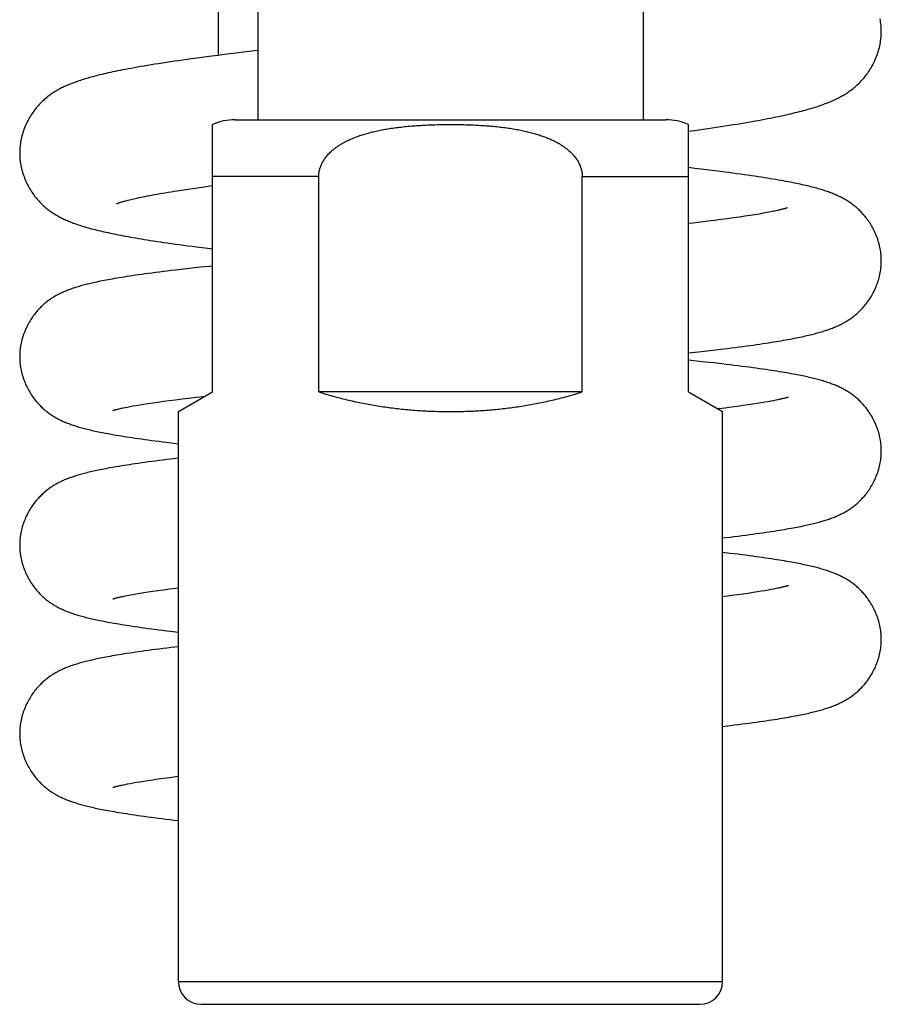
# Model space of a CAD drawing. Header units: millimetres. Extents: x 117 to 1320, y -43 to 1845.
# Tile 66 of 106: x 248 to 286, y 1332 to 1375. Entities that reach past the tile are written whole.
import ezdxf

# ---------------------------------------------------------------- set-up
doc = ezdxf.new("R2010")
doc.units = ezdxf.units.MM
doc.header["$LTSCALE"] = 65.395
doc.layers.get('0').update_dxf_attribs({"linetype": 'CONTINUOUS'})

msp = doc.modelspace()

# ---------------------------------------------------------------- linework, layer by layer
at = {"color": 7, "linetype": 'Continuous'}
for p, q in [((258.98, 1623.191), (258.98, 1370.633)), ((275.98, 1623.191), (275.98, 1370.633)), ((257.23, 1379.405), (257.23, 1373.474)), ((257.62, 1373.524), (257.215, 1373.472)), ((258.033, 1373.575), (257.62, 1373.524)), ((258.453, 1373.627), (258.033, 1373.575)), ((258.98, 1373.69), (258.453, 1373.627)), ((256.43, 1373.368), (256.048, 1373.316)), ((256.818, 1373.42), (256.43, 1373.368)), ((257.215, 1373.472), (256.818, 1373.42)), ((257.98, 1370.633), (276.98, 1370.633)), ((256.98, 1358.633), (256.98, 1370.424)), ((277.98, 1358.633), (277.98, 1370.424)), ((277.98, 1370.126), (278.24, 1370.162)), ((278.262, 1368.487), (277.98, 1368.52)), ((278.646, 1368.441), (278.262, 1368.487)), ((279.023, 1368.395), (278.646, 1368.441)), ((261.671, 1358.633), (261.671, 1368.133)), ((273.29, 1358.633), (273.29, 1368.133)), ((255.429, 1367.503), (255.711, 1367.547)), ((255.711, 1367.547), (256.005, 1367.592)), ((256.005, 1367.592), (256.31, 1367.637)), ((256.31, 1367.637), (256.627, 1367.682)), ((278.825, 1366.156), (278.51, 1366.118)), ((279.129, 1366.193), (278.825, 1366.156)), ((279.42, 1366.231), (279.129, 1366.193)), ((279.701, 1366.267), (279.42, 1366.231)), ((279.968, 1366.304), (279.701, 1366.267)), ((280.223, 1366.34), (279.968, 1366.304)), ((280.464, 1366.375), (280.223, 1366.34)), ((278.183, 1366.08), (277.98, 1366.057)), ((278.51, 1366.118), (278.183, 1366.08)), ((256.662, 1364.98), (256.98, 1364.94)), ((255.712, 1364.045), (255.347, 1364.002)), ((256.083, 1364.087), (255.712, 1364.045)), ((256.459, 1364.128), (256.083, 1364.087)), ((279.163, 1360.487), (279.522, 1360.53)), ((277.98, 1360.354), (278.419, 1360.402)), ((278.419, 1360.402), (278.795, 1360.445)), ((278.795, 1360.445), (279.163, 1360.487)), ((278.336, 1359.991), (277.98, 1360.029)), ((278.715, 1359.95), (278.336, 1359.991)), ((279.087, 1359.909), (278.715, 1359.95)), ((255.357, 1358.291), (255.646, 1358.327)), ((255.48, 1357.767), (256.98, 1358.633)), ((255.646, 1358.327), (255.947, 1358.363)), ((255.947, 1358.363), (256.257, 1358.4)), ((273.29, 1358.633), (261.671, 1358.633)), ((277.98, 1358.633), (279.48, 1357.767)), ((253.039, 1357.927), (253.13, 1357.946)), ((253.13, 1357.946), (253.232, 1357.967)), ((253.232, 1357.967), (253.346, 1357.989)), ((253.346, 1357.989), (253.474, 1358.012)), ((253.474, 1358.012), (253.616, 1358.037)), ((253.616, 1358.037), (253.774, 1358.064)), ((253.774, 1358.064), (253.948, 1358.092)), ((253.948, 1358.092), (254.139, 1358.122)), ((254.139, 1358.122), (254.347, 1358.153)), ((254.347, 1358.153), (254.573, 1358.186)), ((254.573, 1358.186), (254.818, 1358.22)), ((254.818, 1358.22), (255.08, 1358.255)), ((255.08, 1358.255), (255.357, 1358.291)), ((279.876, 1357.958), (279.599, 1357.923)), ((280.139, 1357.993), (279.876, 1357.958)), ((280.384, 1358.028), (280.139, 1357.993)), ((280.611, 1358.06), (280.384, 1358.028)), ((280.82, 1358.092), (280.611, 1358.06)), ((281.011, 1358.121), (280.82, 1358.092)), ((281.185, 1358.15), (281.011, 1358.121)), ((281.343, 1358.177), (281.185, 1358.15)), ((281.486, 1358.202), (281.343, 1358.177)), ((281.614, 1358.225), (281.486, 1358.202)), ((281.729, 1358.247), (281.614, 1358.225)), ((281.831, 1358.268), (281.729, 1358.247)), ((281.922, 1358.287), (281.831, 1358.268)), ((255.48, 1332.633), (255.48, 1357.768)), ((279.48, 1332.633), (279.48, 1357.768)), ((255.48, 1355.709), (255.15, 1355.67)), ((279.48, 1352.196), (279.818, 1352.236)), ((253.131, 1349.638), (253.234, 1349.658)), ((253.234, 1349.658), (253.348, 1349.68)), ((253.348, 1349.68), (253.476, 1349.704)), ((253.476, 1349.704), (253.62, 1349.729)), ((253.62, 1349.729), (253.778, 1349.756)), ((253.778, 1349.756), (253.953, 1349.784)), ((253.953, 1349.784), (254.144, 1349.814)), ((254.144, 1349.814), (254.353, 1349.845)), ((254.353, 1349.845), (254.58, 1349.878)), ((254.58, 1349.878), (254.826, 1349.912)), ((254.826, 1349.912), (255.089, 1349.947)), ((280.145, 1349.685), (279.883, 1349.65)), ((280.389, 1349.719), (280.145, 1349.685)), ((280.615, 1349.752), (280.389, 1349.719)), ((280.823, 1349.783), (280.615, 1349.752)), ((281.014, 1349.813), (280.823, 1349.783)), ((281.188, 1349.841), (281.014, 1349.813)), ((281.346, 1349.868), (281.188, 1349.841)), ((281.488, 1349.893), (281.346, 1349.868)), ((281.616, 1349.917), (281.488, 1349.893)), ((281.73, 1349.939), (281.616, 1349.917)), ((281.831, 1349.959), (281.73, 1349.939)), ((281.922, 1349.978), (281.831, 1349.959)), ((253.04, 1349.619), (253.131, 1349.638)), ((255.48, 1347.4), (255.157, 1347.362)), ((279.48, 1343.887), (279.826, 1343.928)), ((253.35, 1341.372), (253.478, 1341.395)), ((253.478, 1341.395), (253.622, 1341.421)), ((253.622, 1341.421), (253.781, 1341.447)), ((253.781, 1341.447), (253.956, 1341.476)), ((253.956, 1341.476), (254.148, 1341.506)), ((254.148, 1341.506), (254.358, 1341.537)), ((254.358, 1341.537), (254.586, 1341.57)), ((254.586, 1341.57), (254.832, 1341.604)), ((254.832, 1341.604), (255.095, 1341.639)), ((253.041, 1341.31), (253.132, 1341.329)), ((253.132, 1341.329), (253.235, 1341.35)), ((253.235, 1341.35), (253.35, 1341.372)), ((256.48, 1331.633), (278.48, 1331.633))]:
    msp.add_line(p, q, dxfattribs=at)
at = {"color": 9, "linetype": 'Continuous'}
for p, q in [((261.671, 1368.133), (256.98, 1368.133)), ((273.29, 1368.133), (277.98, 1368.133)), ((255.48, 1332.633), (279.48, 1332.633))]:
    msp.add_line(p, q, dxfattribs=at)
at = {"color": 7, "linetype": 'Continuous'}
for points in [[(286.48, 1374.521), (286.48, 1374.574), (286.478, 1374.644), (286.474, 1374.715), (286.468, 1374.787), (286.461, 1374.859), (286.451, 1374.931), (286.44, 1375.004), (286.427, 1375.077)], [(278.24, 1370.162), (278.436, 1370.189), (278.63, 1370.217), (278.824, 1370.245), (279.016, 1370.273), (279.207, 1370.301), (279.397, 1370.33), (279.584, 1370.359), (279.767, 1370.388), (279.947, 1370.416), (280.122, 1370.444), (280.291, 1370.472), (280.455, 1370.5), (280.613, 1370.527), (280.767, 1370.554), (280.915, 1370.58), (281.059, 1370.606), (281.198, 1370.632), (281.333, 1370.657), (281.464, 1370.682), (281.59, 1370.707), (281.714, 1370.731), (281.833, 1370.756), (281.95, 1370.78), (282.063, 1370.804), (282.173, 1370.827), (282.28, 1370.851), (282.384, 1370.875), (282.485, 1370.898), (282.584, 1370.921), (282.681, 1370.945), (282.775, 1370.968), (282.867, 1370.991), (282.957, 1371.014), (283.045, 1371.038), (283.131, 1371.061), (283.214, 1371.084), (283.296, 1371.107), (283.375, 1371.131), (283.453, 1371.154), (283.529, 1371.177), (283.603, 1371.201), (283.675, 1371.224), (283.746, 1371.248), (283.814, 1371.272), (283.882, 1371.295), (283.947, 1371.319), (284.011, 1371.343), (284.073, 1371.367), (284.134, 1371.391), (284.193, 1371.415), (284.251, 1371.439), (284.307, 1371.463), (284.362, 1371.488), (284.416, 1371.512), (284.469, 1371.537), (284.521, 1371.563), (284.573, 1371.588), (284.623, 1371.615), (284.673, 1371.641), (284.722, 1371.668), (284.771, 1371.695), (284.819, 1371.723), (284.866, 1371.752), (284.912, 1371.781), (284.959, 1371.81), (285.005, 1371.841), (285.05, 1371.872), (285.095, 1371.903), (285.139, 1371.936), (285.183, 1371.969), (285.226, 1372.002), (285.268, 1372.037), (285.31, 1372.071), (285.352, 1372.107), (285.393, 1372.144), (285.434, 1372.182), (285.476, 1372.221), (285.517, 1372.262), (285.558, 1372.304), (285.599, 1372.347), (285.64, 1372.392), (285.681, 1372.438), (285.722, 1372.486), (285.762, 1372.536), (285.802, 1372.586), (285.841, 1372.638), (285.88, 1372.692), (285.918, 1372.747), (285.956, 1372.804), (285.993, 1372.862), (286.029, 1372.922), (286.065, 1372.984), (286.1, 1373.047), (286.134, 1373.112), (286.167, 1373.179), (286.198, 1373.246), (286.228, 1373.315), (286.257, 1373.385), (286.284, 1373.456), (286.31, 1373.528), (286.334, 1373.6), (286.356, 1373.673), (286.377, 1373.746), (286.395, 1373.819), (286.412, 1373.892), (286.427, 1373.966), (286.44, 1374.039), (286.451, 1374.112), (286.461, 1374.184), (286.468, 1374.256), (286.474, 1374.328), (286.478, 1374.399), (286.48, 1374.469), (286.48, 1374.521)], [(256.048, 1373.316), (255.86, 1373.29), (255.673, 1373.263), (255.488, 1373.237), (255.306, 1373.21), (255.127, 1373.183), (254.95, 1373.157), (254.777, 1373.13), (254.607, 1373.103), (254.44, 1373.077), (254.277, 1373.05), (254.119, 1373.024), (253.965, 1372.998), (253.815, 1372.973), (253.67, 1372.947), (253.53, 1372.922), (253.395, 1372.898), (253.266, 1372.874), (253.141, 1372.85), (253.021, 1372.827), (252.906, 1372.804), (252.795, 1372.782), (252.688, 1372.76), (252.584, 1372.738), (252.484, 1372.716), (252.388, 1372.695), (252.294, 1372.674), (252.203, 1372.653), (252.115, 1372.633), (252.03, 1372.612), (251.947, 1372.592), (251.867, 1372.572), (251.788, 1372.552), (251.712, 1372.531), (251.638, 1372.511), (251.565, 1372.491), (251.494, 1372.471), (251.425, 1372.451), (251.358, 1372.431), (251.292, 1372.411), (251.227, 1372.391), (251.163, 1372.37), (251.101, 1372.35), (251.04, 1372.329), (250.98, 1372.308), (250.921, 1372.287), (250.862, 1372.266), (250.805, 1372.244), (250.749, 1372.222), (250.694, 1372.2), (250.64, 1372.178), (250.586, 1372.155), (250.533, 1372.132), (250.481, 1372.108), (250.43, 1372.084), (250.38, 1372.06), (250.331, 1372.036), (250.283, 1372.012), (250.236, 1371.987), (250.19, 1371.962), (250.145, 1371.936), (250.101, 1371.911), (250.057, 1371.885), (250.014, 1371.858), (249.971, 1371.831), (249.928, 1371.803), (249.886, 1371.774), (249.844, 1371.745), (249.803, 1371.715), (249.762, 1371.684), (249.722, 1371.653), (249.682, 1371.622), (249.643, 1371.589), (249.603, 1371.556), (249.564, 1371.522), (249.526, 1371.487), (249.487, 1371.451), (249.448, 1371.413), (249.409, 1371.374), (249.37, 1371.334), (249.331, 1371.292), (249.291, 1371.248), (249.252, 1371.203), (249.214, 1371.157), (249.175, 1371.109), (249.137, 1371.06), (249.099, 1371.009), (249.061, 1370.957), (249.024, 1370.903), (248.988, 1370.847), (248.952, 1370.79), (248.917, 1370.731), (248.882, 1370.671), (248.849, 1370.609), (248.816, 1370.545), (248.784, 1370.48), (248.753, 1370.414), (248.724, 1370.346), (248.696, 1370.278), (248.67, 1370.209), (248.645, 1370.139), (248.622, 1370.068), (248.601, 1369.997), (248.581, 1369.926), (248.563, 1369.854), (248.547, 1369.783), (248.532, 1369.711), (248.519, 1369.639), (248.509, 1369.568), (248.499, 1369.497), (248.492, 1369.426), (248.487, 1369.356), (248.483, 1369.287), (248.481, 1369.219), (248.48, 1369.167)], [(248.48, 1369.167), (248.481, 1369.118), (248.483, 1369.049), (248.487, 1368.98), (248.492, 1368.909), (248.499, 1368.839), (248.508, 1368.768), (248.519, 1368.696), (248.532, 1368.624), (248.547, 1368.552), (248.563, 1368.48), (248.581, 1368.409), (248.601, 1368.337), (248.622, 1368.266), (248.646, 1368.195), (248.671, 1368.125), (248.697, 1368.055), (248.725, 1367.987), (248.754, 1367.919), (248.785, 1367.853), (248.817, 1367.787), (248.85, 1367.723), (248.884, 1367.661), (248.919, 1367.6), (248.954, 1367.541), (248.991, 1367.484), (249.027, 1367.428), (249.065, 1367.374), (249.102, 1367.321), (249.141, 1367.27), (249.179, 1367.221), (249.218, 1367.173), (249.257, 1367.127), (249.296, 1367.082), (249.335, 1367.038), (249.375, 1366.996), (249.414, 1366.956), (249.453, 1366.917), (249.492, 1366.88), (249.531, 1366.844), (249.57, 1366.808), (249.61, 1366.774), (249.649, 1366.741), (249.689, 1366.709), (249.729, 1366.677), (249.77, 1366.646), (249.811, 1366.615), (249.853, 1366.585), (249.895, 1366.556), (249.938, 1366.527), (249.981, 1366.499), (250.024, 1366.472), (250.068, 1366.445), (250.112, 1366.419), (250.156, 1366.394), (250.201, 1366.369), (250.247, 1366.344), (250.293, 1366.32), (250.34, 1366.297), (250.387, 1366.274), (250.434, 1366.251), (250.483, 1366.229), (250.532, 1366.207), (250.581, 1366.185), (250.632, 1366.164), (250.683, 1366.142), (250.735, 1366.122), (250.789, 1366.101), (250.843, 1366.08), (250.899, 1366.06), (250.955, 1366.04), (251.013, 1366.02), (251.072, 1366), (251.133, 1365.98), (251.194, 1365.96), (251.257, 1365.94), (251.32, 1365.921), (251.386, 1365.902), (251.452, 1365.883), (251.52, 1365.863), (251.589, 1365.844), (251.66, 1365.825), (251.733, 1365.806), (251.807, 1365.787), (251.883, 1365.769), (251.96, 1365.75), (252.039, 1365.731), (252.121, 1365.712), (252.204, 1365.693), (252.289, 1365.674), (252.376, 1365.655), (252.465, 1365.636), (252.556, 1365.617), (252.649, 1365.598), (252.745, 1365.578), (252.843, 1365.559), (252.944, 1365.54), (253.047, 1365.52), (253.152, 1365.5), (253.261, 1365.481), (253.372, 1365.461), (253.486, 1365.441), (253.603, 1365.42), (253.723, 1365.4), (253.847, 1365.379), (253.975, 1365.358), (254.108, 1365.337), (254.244, 1365.316), (254.386, 1365.294), (254.532, 1365.271), (254.685, 1365.248), (254.842, 1365.225), (255.006, 1365.201), (255.174, 1365.177), (255.348, 1365.153), (255.526, 1365.128), (255.708, 1365.103), (255.894, 1365.079), (256.083, 1365.054), (256.274, 1365.029), (256.662, 1364.98)], [(286.48, 1364.414), (286.48, 1364.464), (286.478, 1364.531), (286.474, 1364.599), (286.469, 1364.668), (286.462, 1364.737), (286.453, 1364.807), (286.442, 1364.877), (286.43, 1364.947), (286.416, 1365.018), (286.4, 1365.088), (286.383, 1365.158), (286.363, 1365.228), (286.342, 1365.298), (286.32, 1365.368), (286.295, 1365.436), (286.27, 1365.505), (286.242, 1365.572), (286.214, 1365.639), (286.184, 1365.704), (286.153, 1365.768), (286.12, 1365.831), (286.087, 1365.893), (286.053, 1365.952), (286.019, 1366.011), (285.983, 1366.067), (285.947, 1366.122), (285.911, 1366.175), (285.874, 1366.227), (285.837, 1366.277), (285.8, 1366.325), (285.762, 1366.372), (285.725, 1366.417), (285.687, 1366.461), (285.649, 1366.503), (285.611, 1366.543), (285.574, 1366.583), (285.536, 1366.62), (285.498, 1366.657), (285.46, 1366.692), (285.423, 1366.726), (285.385, 1366.759), (285.348, 1366.791), (285.311, 1366.822), (285.274, 1366.852), (285.236, 1366.881), (285.198, 1366.909), (285.16, 1366.937), (285.121, 1366.965), (285.082, 1366.991), (285.043, 1367.017), (285.003, 1367.043), (284.963, 1367.067), (284.923, 1367.092), (284.883, 1367.115), (284.842, 1367.138), (284.801, 1367.161), (284.758, 1367.184), (284.716, 1367.206), (284.672, 1367.228), (284.628, 1367.249), (284.583, 1367.27), (284.537, 1367.291), (284.49, 1367.312), (284.443, 1367.332), (284.395, 1367.352), (284.347, 1367.372), (284.298, 1367.391), (284.248, 1367.41), (284.197, 1367.429), (284.145, 1367.448), (284.092, 1367.466), (284.039, 1367.484), (283.984, 1367.503), (283.928, 1367.521), (283.871, 1367.538), (283.813, 1367.556), (283.754, 1367.574), (283.693, 1367.591), (283.63, 1367.609), (283.566, 1367.627), (283.501, 1367.644), (283.434, 1367.662), (283.365, 1367.679), (283.294, 1367.697), (283.221, 1367.714), (283.146, 1367.732), (283.068, 1367.75), (282.989, 1367.768), (282.907, 1367.786), (282.822, 1367.804), (282.735, 1367.822), (282.646, 1367.841), (282.553, 1367.859), (282.458, 1367.878), (282.361, 1367.897), (282.26, 1367.915), (282.156, 1367.934), (282.05, 1367.954), (281.94, 1367.973), (281.827, 1367.993), (281.71, 1368.013), (281.588, 1368.033), (281.463, 1368.053), (281.332, 1368.074), (281.196, 1368.095), (281.055, 1368.117), (280.908, 1368.139), (280.756, 1368.162), (280.598, 1368.185), (280.436, 1368.208), (280.269, 1368.231), (280.1, 1368.255), (279.927, 1368.278), (279.751, 1368.302), (279.573, 1368.325), (279.392, 1368.348), (279.023, 1368.395)], [(252.757, 1366.935), (252.757, 1366.935), (252.758, 1366.936), (252.76, 1366.937), (252.764, 1366.938), (252.77, 1366.941), (252.777, 1366.944), (252.787, 1366.947), (252.798, 1366.951), (252.811, 1366.956), (252.827, 1366.962), (252.845, 1366.968), (252.865, 1366.975), (252.887, 1366.982), (252.912, 1366.99), (252.939, 1366.998), (252.969, 1367.007), (253.002, 1367.017), (253.038, 1367.027), (253.077, 1367.038), (253.12, 1367.05), (253.165, 1367.062), (253.214, 1367.075), (253.266, 1367.088), (253.322, 1367.102), (253.382, 1367.116), (253.445, 1367.131), (253.513, 1367.147), (253.585, 1367.163), (253.661, 1367.18), (253.743, 1367.198), (253.829, 1367.216), (253.919, 1367.235), (254.014, 1367.254), (254.112, 1367.273), (254.214, 1367.293), (254.32, 1367.313), (254.429, 1367.333), (254.542, 1367.354), (254.658, 1367.374), (254.778, 1367.395), (254.902, 1367.416), (255.028, 1367.438), (255.159, 1367.459), (255.292, 1367.481), (255.429, 1367.503)], [(256.627, 1367.682), (256.956, 1367.728), (256.98, 1367.732)], [(282.328, 1366.747), (282.329, 1366.747), (282.328, 1366.747), (282.326, 1366.746), (282.322, 1366.745), (282.317, 1366.743), (282.31, 1366.74), (282.301, 1366.737), (282.29, 1366.734), (282.277, 1366.73), (282.263, 1366.725), (282.246, 1366.72), (282.227, 1366.714), (282.205, 1366.708), (282.182, 1366.702), (282.156, 1366.695), (282.127, 1366.687), (282.096, 1366.679), (282.062, 1366.67), (282.025, 1366.661), (281.985, 1366.652), (281.942, 1366.642), (281.895, 1366.631), (281.845, 1366.62), (281.79, 1366.608), (281.731, 1366.595), (281.668, 1366.582), (281.6, 1366.569), (281.528, 1366.555), (281.451, 1366.54), (281.37, 1366.525), (281.284, 1366.509), (281.194, 1366.493), (281.101, 1366.477), (281.004, 1366.461), (280.903, 1366.444), (280.799, 1366.427), (280.691, 1366.41), (280.579, 1366.393), (280.464, 1366.375)], [(279.522, 1360.53), (279.698, 1360.552), (279.872, 1360.573), (280.043, 1360.595), (280.21, 1360.617), (280.373, 1360.638), (280.531, 1360.66), (280.686, 1360.681), (280.835, 1360.701), (280.979, 1360.722), (281.117, 1360.742), (281.25, 1360.762), (281.379, 1360.781), (281.503, 1360.8), (281.623, 1360.819), (281.739, 1360.838), (281.851, 1360.856), (281.96, 1360.874), (282.066, 1360.892), (282.169, 1360.91), (282.268, 1360.927), (282.365, 1360.945), (282.459, 1360.962), (282.55, 1360.98), (282.639, 1360.997), (282.726, 1361.014), (282.81, 1361.031), (282.892, 1361.048), (282.972, 1361.065), (283.05, 1361.082), (283.125, 1361.099), (283.199, 1361.116), (283.271, 1361.133), (283.341, 1361.15), (283.41, 1361.167), (283.477, 1361.183), (283.542, 1361.2), (283.605, 1361.217), (283.668, 1361.234), (283.728, 1361.251), (283.788, 1361.269), (283.846, 1361.286), (283.903, 1361.303), (283.959, 1361.321), (284.013, 1361.338), (284.067, 1361.356), (284.12, 1361.374), (284.171, 1361.392), (284.222, 1361.411), (284.272, 1361.429), (284.321, 1361.448), (284.37, 1361.467), (284.417, 1361.487), (284.464, 1361.506), (284.511, 1361.526), (284.557, 1361.547), (284.602, 1361.568), (284.646, 1361.589), (284.69, 1361.61), (284.733, 1361.632), (284.776, 1361.654), (284.818, 1361.677), (284.859, 1361.7), (284.899, 1361.723), (284.939, 1361.746), (284.979, 1361.771), (285.018, 1361.795), (285.058, 1361.821), (285.096, 1361.847), (285.135, 1361.873), (285.173, 1361.9), (285.211, 1361.928), (285.248, 1361.957), (285.286, 1361.986), (285.323, 1362.016), (285.36, 1362.046), (285.397, 1362.078), (285.434, 1362.111), (285.471, 1362.145), (285.508, 1362.18), (285.546, 1362.217), (285.584, 1362.255), (285.621, 1362.295), (285.659, 1362.336), (285.697, 1362.378), (285.735, 1362.422), (285.772, 1362.467), (285.809, 1362.514), (285.846, 1362.563), (285.883, 1362.613), (285.919, 1362.664), (285.955, 1362.717), (285.991, 1362.772), (286.026, 1362.829), (286.06, 1362.887), (286.094, 1362.947), (286.127, 1363.008), (286.159, 1363.071), (286.189, 1363.135), (286.219, 1363.2), (286.247, 1363.266), (286.274, 1363.334), (286.299, 1363.401), (286.323, 1363.47), (286.345, 1363.539), (286.366, 1363.608), (286.385, 1363.678), (286.402, 1363.748), (286.418, 1363.817), (286.431, 1363.887), (286.443, 1363.957), (286.454, 1364.026), (286.462, 1364.095), (286.469, 1364.164), (286.474, 1364.232), (286.478, 1364.299), (286.48, 1364.366), (286.48, 1364.414)], [(255.347, 1364.002), (255.167, 1363.981), (254.99, 1363.959), (254.816, 1363.938), (254.647, 1363.916), (254.481, 1363.895), (254.32, 1363.874), (254.164, 1363.853), (254.014, 1363.833), (253.868, 1363.813), (253.727, 1363.793), (253.592, 1363.773), (253.46, 1363.754), (253.334, 1363.735), (253.212, 1363.716), (253.094, 1363.698), (252.98, 1363.679), (252.871, 1363.662), (252.765, 1363.644), (252.663, 1363.627), (252.565, 1363.609), (252.47, 1363.592), (252.379, 1363.576), (252.291, 1363.559), (252.206, 1363.543), (252.123, 1363.527), (252.043, 1363.511), (251.965, 1363.495), (251.889, 1363.479), (251.816, 1363.463), (251.744, 1363.447), (251.674, 1363.431), (251.605, 1363.416), (251.538, 1363.4), (251.473, 1363.384), (251.409, 1363.368), (251.346, 1363.352), (251.285, 1363.336), (251.226, 1363.319), (251.167, 1363.303), (251.11, 1363.287), (251.054, 1363.27), (251, 1363.254), (250.946, 1363.237), (250.894, 1363.22), (250.842, 1363.203), (250.792, 1363.186), (250.743, 1363.169), (250.694, 1363.152), (250.647, 1363.134), (250.6, 1363.116), (250.554, 1363.098), (250.509, 1363.08), (250.465, 1363.061), (250.421, 1363.042), (250.377, 1363.023), (250.335, 1363.004), (250.292, 1362.984), (250.251, 1362.963), (250.21, 1362.943), (250.169, 1362.922), (250.129, 1362.901), (250.09, 1362.879), (250.051, 1362.857), (250.013, 1362.834), (249.974, 1362.811), (249.937, 1362.788), (249.899, 1362.764), (249.861, 1362.739), (249.824, 1362.713), (249.787, 1362.687), (249.75, 1362.66), (249.713, 1362.633), (249.677, 1362.604), (249.64, 1362.575), (249.604, 1362.545), (249.567, 1362.514), (249.53, 1362.482), (249.493, 1362.448), (249.455, 1362.413), (249.418, 1362.377), (249.38, 1362.339), (249.343, 1362.3), (249.306, 1362.26), (249.268, 1362.218), (249.231, 1362.175), (249.194, 1362.131), (249.156, 1362.084), (249.119, 1362.036), (249.082, 1361.987), (249.046, 1361.935), (249.01, 1361.882), (248.974, 1361.827), (248.938, 1361.771), (248.904, 1361.713), (248.87, 1361.653), (248.837, 1361.592), (248.805, 1361.529), (248.774, 1361.465), (248.744, 1361.4), (248.716, 1361.334), (248.689, 1361.267), (248.663, 1361.199), (248.639, 1361.131), (248.617, 1361.062), (248.596, 1360.992), (248.577, 1360.923), (248.56, 1360.853), (248.544, 1360.783), (248.53, 1360.714), (248.518, 1360.644), (248.508, 1360.574), (248.499, 1360.505), (248.492, 1360.437), (248.486, 1360.368), (248.483, 1360.301), (248.481, 1360.234), (248.48, 1360.184)], [(256.98, 1364.183), (256.843, 1364.169), (256.459, 1364.128)], [(248.48, 1360.184), (248.481, 1360.136), (248.483, 1360.069), (248.486, 1360.002), (248.492, 1359.934), (248.499, 1359.865), (248.507, 1359.796), (248.518, 1359.727), (248.53, 1359.657), (248.544, 1359.587), (248.559, 1359.518), (248.577, 1359.448), (248.595, 1359.379), (248.616, 1359.309), (248.638, 1359.241), (248.662, 1359.172), (248.688, 1359.104), (248.715, 1359.037), (248.743, 1358.971), (248.773, 1358.906), (248.804, 1358.842), (248.835, 1358.78), (248.868, 1358.718), (248.902, 1358.659), (248.937, 1358.601), (248.972, 1358.544), (249.008, 1358.489), (249.044, 1358.436), (249.08, 1358.384), (249.117, 1358.335), (249.154, 1358.287), (249.191, 1358.24), (249.229, 1358.196), (249.266, 1358.153), (249.303, 1358.111), (249.341, 1358.071), (249.378, 1358.032), (249.416, 1357.994), (249.453, 1357.958), (249.49, 1357.923), (249.528, 1357.889), (249.564, 1357.857), (249.601, 1357.825), (249.638, 1357.795), (249.674, 1357.766), (249.711, 1357.738), (249.747, 1357.71), (249.784, 1357.683), (249.821, 1357.657), (249.858, 1357.632), (249.896, 1357.607), (249.934, 1357.583), (249.971, 1357.559), (250.009, 1357.536), (250.048, 1357.514), (250.087, 1357.491), (250.126, 1357.47), (250.166, 1357.448), (250.206, 1357.428), (250.247, 1357.407), (250.289, 1357.387), (250.331, 1357.367), (250.373, 1357.347), (250.417, 1357.328), (250.46, 1357.309), (250.505, 1357.29), (250.55, 1357.272), (250.596, 1357.254), (250.642, 1357.236), (250.69, 1357.219), (250.738, 1357.201), (250.787, 1357.184), (250.837, 1357.167), (250.888, 1357.15), (250.941, 1357.133), (250.994, 1357.116), (251.048, 1357.1), (251.104, 1357.083), (251.161, 1357.067), (251.219, 1357.051), (251.279, 1357.035), (251.34, 1357.019), (251.402, 1357.003), (251.465, 1356.987), (251.531, 1356.971), (251.597, 1356.955), (251.666, 1356.939), (251.736, 1356.923), (251.807, 1356.907), (251.881, 1356.891), (251.956, 1356.876), (252.034, 1356.86), (252.113, 1356.844), (252.196, 1356.827), (252.281, 1356.811), (252.369, 1356.795), (252.46, 1356.778), (252.554, 1356.761), (252.652, 1356.744), (252.753, 1356.727), (252.858, 1356.709), (252.967, 1356.691), (253.081, 1356.673), (253.198, 1356.655), (253.32, 1356.636), (253.446, 1356.617), (253.576, 1356.598), (253.712, 1356.578), (253.852, 1356.558), (253.997, 1356.538), (254.147, 1356.517), (254.302, 1356.497), (254.462, 1356.476), (254.628, 1356.455), (254.797, 1356.433), (254.97, 1356.412), (255.147, 1356.39), (255.48, 1356.351)], [(286.48, 1356.03), (286.48, 1356.079), (286.478, 1356.146), (286.474, 1356.214), (286.469, 1356.282), (286.462, 1356.35), (286.453, 1356.42), (286.443, 1356.489), (286.431, 1356.558), (286.417, 1356.628), (286.401, 1356.698), (286.384, 1356.768), (286.365, 1356.837), (286.344, 1356.906), (286.322, 1356.975), (286.298, 1357.043), (286.272, 1357.111), (286.245, 1357.178), (286.217, 1357.244), (286.187, 1357.309), (286.157, 1357.373), (286.125, 1357.436), (286.092, 1357.497), (286.058, 1357.557), (286.023, 1357.615), (285.988, 1357.671), (285.952, 1357.726), (285.916, 1357.779), (285.88, 1357.831), (285.843, 1357.88), (285.806, 1357.928), (285.769, 1357.975), (285.731, 1358.019), (285.694, 1358.062), (285.657, 1358.104), (285.619, 1358.144), (285.582, 1358.183), (285.544, 1358.221), (285.507, 1358.257), (285.47, 1358.292), (285.433, 1358.326), (285.396, 1358.358), (285.359, 1358.389), (285.322, 1358.419), (285.286, 1358.448), (285.25, 1358.477), (285.213, 1358.504), (285.176, 1358.531), (285.139, 1358.557), (285.102, 1358.583), (285.064, 1358.608), (285.027, 1358.632), (284.989, 1358.655), (284.951, 1358.678), (284.912, 1358.701), (284.873, 1358.723), (284.834, 1358.745), (284.794, 1358.766), (284.754, 1358.787), (284.713, 1358.808), (284.671, 1358.828), (284.629, 1358.848), (284.587, 1358.867), (284.543, 1358.886), (284.5, 1358.905), (284.455, 1358.924), (284.41, 1358.942), (284.364, 1358.96), (284.318, 1358.978), (284.27, 1358.996), (284.222, 1359.013), (284.173, 1359.031), (284.123, 1359.048), (284.071, 1359.065), (284.019, 1359.081), (283.966, 1359.098), (283.911, 1359.115), (283.856, 1359.131), (283.799, 1359.147), (283.741, 1359.164), (283.681, 1359.18), (283.62, 1359.196), (283.558, 1359.212), (283.494, 1359.228), (283.429, 1359.244), (283.362, 1359.26), (283.294, 1359.275), (283.224, 1359.291), (283.152, 1359.307), (283.079, 1359.323), (283.004, 1359.339), (282.926, 1359.355), (282.846, 1359.371), (282.764, 1359.387), (282.679, 1359.403), (282.591, 1359.42), (282.5, 1359.436), (282.406, 1359.453), (282.308, 1359.47), (282.207, 1359.488), (282.102, 1359.505), (281.993, 1359.523), (281.88, 1359.541), (281.762, 1359.56), (281.641, 1359.578), (281.515, 1359.597), (281.384, 1359.617), (281.249, 1359.636), (281.109, 1359.656), (280.964, 1359.676), (280.814, 1359.697), (280.659, 1359.717), (280.499, 1359.738), (280.334, 1359.76), (280.164, 1359.781), (279.991, 1359.802), (279.815, 1359.824), (279.636, 1359.845), (279.454, 1359.867), (279.087, 1359.909)], [(256.257, 1358.4), (256.579, 1358.437), (256.655, 1358.445)], [(282.377, 1358.403), (282.377, 1358.403), (282.377, 1358.402), (282.375, 1358.402), (282.371, 1358.401), (282.366, 1358.399), (282.359, 1358.397), (282.351, 1358.394), (282.341, 1358.391), (282.329, 1358.387), (282.315, 1358.383), (282.3, 1358.378), (282.282, 1358.373), (282.263, 1358.368), (282.242, 1358.362), (282.219, 1358.356), (282.194, 1358.35), (282.168, 1358.343), (282.139, 1358.336), (282.108, 1358.329), (282.075, 1358.321), (282.04, 1358.313), (282.003, 1358.304), (281.964, 1358.296), (281.922, 1358.287)], [(252.584, 1357.812), (252.584, 1357.811), (252.584, 1357.812), (252.586, 1357.812), (252.59, 1357.814), (252.595, 1357.815), (252.602, 1357.818), (252.61, 1357.82), (252.62, 1357.824), (252.632, 1357.827), (252.646, 1357.831), (252.661, 1357.836), (252.679, 1357.841), (252.698, 1357.846), (252.719, 1357.852), (252.742, 1357.858), (252.766, 1357.864), (252.793, 1357.871), (252.822, 1357.878), (252.853, 1357.885), (252.885, 1357.893), (252.92, 1357.901), (252.958, 1357.91), (252.997, 1357.918), (253.039, 1357.927)], [(279.599, 1357.923), (279.309, 1357.886), (279.28, 1357.883)], [(279.818, 1352.236), (279.994, 1352.258), (280.167, 1352.279), (280.337, 1352.301), (280.502, 1352.322), (280.662, 1352.343), (280.817, 1352.363), (280.967, 1352.384), (281.112, 1352.404), (281.252, 1352.424), (281.387, 1352.443), (281.517, 1352.463), (281.643, 1352.482), (281.765, 1352.5), (281.882, 1352.519), (281.995, 1352.537), (282.104, 1352.555), (282.209, 1352.572), (282.31, 1352.59), (282.408, 1352.607), (282.502, 1352.624), (282.593, 1352.64), (282.681, 1352.657), (282.766, 1352.673), (282.848, 1352.689), (282.928, 1352.705), (283.005, 1352.721), (283.081, 1352.737), (283.154, 1352.753), (283.226, 1352.769), (283.296, 1352.785), (283.364, 1352.8), (283.431, 1352.816), (283.496, 1352.832), (283.559, 1352.848), (283.622, 1352.864), (283.682, 1352.88), (283.742, 1352.896), (283.8, 1352.913), (283.857, 1352.929), (283.912, 1352.945), (283.967, 1352.962), (284.02, 1352.979), (284.073, 1352.995), (284.124, 1353.012), (284.174, 1353.029), (284.223, 1353.047), (284.271, 1353.064), (284.319, 1353.082), (284.365, 1353.1), (284.411, 1353.118), (284.456, 1353.136), (284.5, 1353.155), (284.544, 1353.174), (284.587, 1353.193), (284.63, 1353.212), (284.672, 1353.232), (284.714, 1353.253), (284.755, 1353.273), (284.795, 1353.294), (284.835, 1353.315), (284.874, 1353.337), (284.913, 1353.359), (284.951, 1353.382), (284.989, 1353.405), (285.027, 1353.428), (285.065, 1353.452), (285.102, 1353.477), (285.14, 1353.503), (285.177, 1353.529), (285.214, 1353.556), (285.25, 1353.583), (285.287, 1353.612), (285.323, 1353.641), (285.36, 1353.671), (285.396, 1353.702), (285.433, 1353.735), (285.47, 1353.768), (285.508, 1353.803), (285.545, 1353.84), (285.583, 1353.877), (285.62, 1353.916), (285.657, 1353.957), (285.695, 1353.998), (285.732, 1354.041), (285.769, 1354.086), (285.806, 1354.132), (285.843, 1354.18), (285.88, 1354.23), (285.917, 1354.282), (285.953, 1354.335), (285.989, 1354.39), (286.024, 1354.446), (286.059, 1354.504), (286.092, 1354.564), (286.125, 1354.625), (286.157, 1354.688), (286.188, 1354.752), (286.218, 1354.817), (286.246, 1354.883), (286.273, 1354.95), (286.298, 1355.018), (286.322, 1355.086), (286.345, 1355.155), (286.365, 1355.224), (286.384, 1355.294), (286.402, 1355.363), (286.417, 1355.433), (286.431, 1355.503), (286.443, 1355.572), (286.454, 1355.642), (286.462, 1355.711), (286.469, 1355.779), (286.474, 1355.847), (286.478, 1355.915), (286.48, 1355.982), (286.48, 1356.03)], [(255.15, 1355.67), (254.973, 1355.648), (254.8, 1355.627), (254.631, 1355.606), (254.465, 1355.584), (254.305, 1355.563), (254.15, 1355.543), (254, 1355.522), (253.855, 1355.502), (253.714, 1355.482), (253.579, 1355.463), (253.448, 1355.443), (253.322, 1355.424), (253.2, 1355.406), (253.083, 1355.387), (252.97, 1355.369), (252.861, 1355.351), (252.755, 1355.333), (252.654, 1355.316), (252.556, 1355.299), (252.462, 1355.282), (252.371, 1355.265), (252.283, 1355.249), (252.198, 1355.233), (252.115, 1355.216), (252.035, 1355.2), (251.958, 1355.184), (251.882, 1355.169), (251.809, 1355.153), (251.737, 1355.137), (251.667, 1355.121), (251.599, 1355.105), (251.532, 1355.089), (251.467, 1355.073), (251.403, 1355.057), (251.341, 1355.041), (251.28, 1355.025), (251.22, 1355.009), (251.162, 1354.993), (251.105, 1354.977), (251.05, 1354.96), (250.995, 1354.944), (250.942, 1354.927), (250.889, 1354.91), (250.838, 1354.893), (250.788, 1354.876), (250.739, 1354.859), (250.691, 1354.841), (250.643, 1354.824), (250.597, 1354.806), (250.551, 1354.788), (250.506, 1354.77), (250.461, 1354.751), (250.417, 1354.732), (250.374, 1354.713), (250.331, 1354.693), (250.289, 1354.673), (250.248, 1354.653), (250.207, 1354.633), (250.167, 1354.612), (250.127, 1354.59), (250.087, 1354.569), (250.049, 1354.547), (250.01, 1354.524), (249.972, 1354.501), (249.934, 1354.477), (249.897, 1354.453), (249.859, 1354.428), (249.822, 1354.403), (249.785, 1354.377), (249.748, 1354.35), (249.711, 1354.322), (249.675, 1354.294), (249.638, 1354.265), (249.602, 1354.235), (249.565, 1354.204), (249.528, 1354.171), (249.491, 1354.137), (249.454, 1354.102), (249.416, 1354.066), (249.379, 1354.029), (249.341, 1353.99), (249.304, 1353.949), (249.267, 1353.908), (249.229, 1353.865), (249.192, 1353.82), (249.155, 1353.774), (249.118, 1353.726), (249.081, 1353.676), (249.045, 1353.625), (249.008, 1353.572), (248.973, 1353.517), (248.937, 1353.46), (248.903, 1353.402), (248.869, 1353.342), (248.836, 1353.281), (248.804, 1353.219), (248.773, 1353.155), (248.744, 1353.09), (248.715, 1353.024), (248.688, 1352.957), (248.663, 1352.889), (248.639, 1352.821), (248.617, 1352.752), (248.596, 1352.683), (248.577, 1352.613), (248.56, 1352.543), (248.544, 1352.474), (248.53, 1352.404), (248.518, 1352.334), (248.507, 1352.265), (248.499, 1352.196), (248.492, 1352.127), (248.486, 1352.059), (248.483, 1351.992), (248.481, 1351.925), (248.48, 1351.875)], [(248.48, 1351.875), (248.481, 1351.827), (248.483, 1351.76), (248.486, 1351.693), (248.492, 1351.625), (248.499, 1351.556), (248.507, 1351.487), (248.518, 1351.418), (248.53, 1351.348), (248.544, 1351.279), (248.559, 1351.209), (248.577, 1351.139), (248.595, 1351.07), (248.616, 1351.001), (248.638, 1350.932), (248.662, 1350.863), (248.688, 1350.796), (248.715, 1350.729), (248.743, 1350.663), (248.773, 1350.597), (248.804, 1350.533), (248.835, 1350.471), (248.868, 1350.41), (248.902, 1350.35), (248.937, 1350.292), (248.972, 1350.235), (249.008, 1350.18), (249.044, 1350.127), (249.08, 1350.076), (249.117, 1350.026), (249.154, 1349.978), (249.191, 1349.932), (249.229, 1349.887), (249.266, 1349.844), (249.303, 1349.802), (249.341, 1349.762), (249.378, 1349.723), (249.416, 1349.685), (249.453, 1349.649), (249.49, 1349.614), (249.528, 1349.58), (249.564, 1349.548), (249.601, 1349.517), (249.638, 1349.486), (249.674, 1349.457), (249.711, 1349.429), (249.747, 1349.402), (249.784, 1349.375), (249.821, 1349.348), (249.858, 1349.323), (249.896, 1349.298), (249.934, 1349.274), (249.971, 1349.25), (250.009, 1349.227), (250.048, 1349.205), (250.087, 1349.183), (250.126, 1349.161), (250.166, 1349.14), (250.206, 1349.119), (250.247, 1349.098), (250.288, 1349.078), (250.331, 1349.058), (250.373, 1349.038), (250.417, 1349.019), (250.46, 1349), (250.505, 1348.982), (250.55, 1348.963), (250.596, 1348.945), (250.642, 1348.927), (250.69, 1348.91), (250.738, 1348.892), (250.787, 1348.875), (250.837, 1348.858), (250.888, 1348.841), (250.94, 1348.824), (250.994, 1348.808), (251.048, 1348.791), (251.104, 1348.775), (251.161, 1348.758), (251.219, 1348.742), (251.278, 1348.726), (251.339, 1348.71), (251.401, 1348.694), (251.465, 1348.678), (251.53, 1348.662), (251.597, 1348.646), (251.665, 1348.63), (251.735, 1348.614), (251.806, 1348.599), (251.88, 1348.583), (251.955, 1348.567), (252.032, 1348.551), (252.112, 1348.535), (252.194, 1348.519), (252.279, 1348.503), (252.367, 1348.486), (252.458, 1348.47), (252.552, 1348.453), (252.649, 1348.436), (252.751, 1348.418), (252.855, 1348.401), (252.964, 1348.383), (253.077, 1348.365), (253.194, 1348.346), (253.316, 1348.328), (253.441, 1348.309), (253.572, 1348.289), (253.707, 1348.27), (253.847, 1348.25), (253.991, 1348.23), (254.141, 1348.209), (254.296, 1348.189), (254.456, 1348.168), (254.621, 1348.147), (254.79, 1348.125), (254.963, 1348.104), (255.139, 1348.082), (255.48, 1348.042)], [(286.48, 1347.721), (286.48, 1347.771), (286.478, 1347.837), (286.474, 1347.905), (286.469, 1347.973), (286.462, 1348.042), (286.453, 1348.111), (286.443, 1348.18), (286.431, 1348.25), (286.417, 1348.319), (286.401, 1348.389), (286.384, 1348.459), (286.365, 1348.528), (286.344, 1348.597), (286.322, 1348.666), (286.298, 1348.734), (286.272, 1348.802), (286.245, 1348.869), (286.217, 1348.935), (286.187, 1349), (286.157, 1349.064), (286.125, 1349.127), (286.092, 1349.188), (286.058, 1349.248), (286.023, 1349.306), (285.988, 1349.362), (285.952, 1349.417), (285.916, 1349.47), (285.88, 1349.522), (285.843, 1349.571), (285.806, 1349.619), (285.769, 1349.666), (285.731, 1349.71), (285.694, 1349.753), (285.657, 1349.795), (285.619, 1349.835), (285.582, 1349.874), (285.544, 1349.912), (285.507, 1349.948), (285.47, 1349.983), (285.432, 1350.017), (285.396, 1350.049), (285.359, 1350.08), (285.322, 1350.11), (285.286, 1350.14), (285.25, 1350.168), (285.213, 1350.195), (285.176, 1350.222), (285.139, 1350.248), (285.102, 1350.274), (285.064, 1350.299), (285.026, 1350.323), (284.989, 1350.347), (284.951, 1350.37), (284.912, 1350.392), (284.873, 1350.414), (284.834, 1350.436), (284.794, 1350.457), (284.754, 1350.478), (284.713, 1350.499), (284.671, 1350.519), (284.629, 1350.539), (284.587, 1350.558), (284.543, 1350.578), (284.499, 1350.597), (284.455, 1350.615), (284.41, 1350.634), (284.364, 1350.652), (284.318, 1350.669), (284.27, 1350.687), (284.222, 1350.704), (284.173, 1350.722), (284.122, 1350.739), (284.071, 1350.756), (284.019, 1350.773), (283.966, 1350.789), (283.911, 1350.806), (283.855, 1350.822), (283.798, 1350.839), (283.74, 1350.855), (283.681, 1350.871), (283.62, 1350.887), (283.557, 1350.903), (283.494, 1350.919), (283.428, 1350.935), (283.362, 1350.951), (283.293, 1350.967), (283.223, 1350.983), (283.152, 1350.998), (283.078, 1351.014), (283.003, 1351.03), (282.925, 1351.046), (282.845, 1351.062), (282.762, 1351.078), (282.677, 1351.095), (282.589, 1351.111), (282.498, 1351.128), (282.404, 1351.145), (282.306, 1351.162), (282.204, 1351.179), (282.099, 1351.197), (281.989, 1351.215), (281.876, 1351.233), (281.759, 1351.251), (281.637, 1351.27), (281.51, 1351.289), (281.379, 1351.308), (281.244, 1351.328), (281.104, 1351.348), (280.958, 1351.368), (280.808, 1351.389), (280.652, 1351.409), (280.492, 1351.43), (280.327, 1351.452), (280.157, 1351.473), (279.984, 1351.494), (279.807, 1351.516), (279.48, 1351.555)], [(282.377, 1350.094), (282.377, 1350.094), (282.377, 1350.094), (282.375, 1350.093), (282.371, 1350.092), (282.366, 1350.09), (282.359, 1350.088), (282.351, 1350.085), (282.341, 1350.082), (282.329, 1350.078), (282.315, 1350.074), (282.3, 1350.069), (282.282, 1350.065), (282.263, 1350.059), (282.242, 1350.054), (282.219, 1350.047), (282.195, 1350.041), (282.168, 1350.034), (282.139, 1350.027), (282.108, 1350.02), (282.076, 1350.012), (282.041, 1350.004), (282.004, 1349.996), (281.964, 1349.987), (281.922, 1349.978)], [(255.089, 1349.947), (255.366, 1349.983), (255.48, 1349.998)], [(279.883, 1349.65), (279.606, 1349.614), (279.48, 1349.599)], [(252.584, 1349.503), (252.584, 1349.503), (252.584, 1349.503), (252.586, 1349.503), (252.59, 1349.505), (252.595, 1349.507), (252.602, 1349.509), (252.61, 1349.512), (252.62, 1349.515), (252.632, 1349.518), (252.646, 1349.522), (252.662, 1349.527), (252.679, 1349.532), (252.698, 1349.537), (252.719, 1349.543), (252.742, 1349.549), (252.767, 1349.555), (252.794, 1349.562), (252.822, 1349.569), (252.853, 1349.577), (252.886, 1349.585), (252.921, 1349.593), (252.959, 1349.601), (252.998, 1349.61), (253.04, 1349.619)], [(279.826, 1343.928), (280.002, 1343.95), (280.175, 1343.971), (280.344, 1343.993), (280.508, 1344.014), (280.668, 1344.035), (280.823, 1344.055), (280.972, 1344.076), (281.117, 1344.096), (281.257, 1344.116), (281.391, 1344.135), (281.522, 1344.154), (281.647, 1344.173), (281.768, 1344.192), (281.885, 1344.21), (281.998, 1344.229), (282.107, 1344.246), (282.212, 1344.264), (282.313, 1344.281), (282.41, 1344.298), (282.504, 1344.315), (282.595, 1344.332), (282.683, 1344.348), (282.767, 1344.365), (282.849, 1344.381), (282.929, 1344.397), (283.006, 1344.413), (283.082, 1344.428), (283.155, 1344.444), (283.227, 1344.46), (283.296, 1344.476), (283.365, 1344.492), (283.431, 1344.508), (283.496, 1344.524), (283.56, 1344.539), (283.622, 1344.556), (283.683, 1344.572), (283.742, 1344.588), (283.8, 1344.604), (283.857, 1344.62), (283.913, 1344.637), (283.967, 1344.653), (284.021, 1344.67), (284.073, 1344.687), (284.124, 1344.704), (284.174, 1344.721), (284.223, 1344.738), (284.271, 1344.755), (284.319, 1344.773), (284.365, 1344.791), (284.411, 1344.809), (284.456, 1344.827), (284.5, 1344.846), (284.544, 1344.865), (284.588, 1344.884), (284.63, 1344.904), (284.672, 1344.923), (284.714, 1344.944), (284.755, 1344.964), (284.795, 1344.985), (284.835, 1345.007), (284.874, 1345.028), (284.913, 1345.05), (284.951, 1345.073), (284.989, 1345.096), (285.027, 1345.119), (285.065, 1345.144), (285.102, 1345.168), (285.14, 1345.194), (285.177, 1345.22), (285.214, 1345.247), (285.25, 1345.275), (285.287, 1345.303), (285.323, 1345.332), (285.36, 1345.362), (285.396, 1345.393), (285.433, 1345.426), (285.47, 1345.46), (285.508, 1345.495), (285.545, 1345.531), (285.583, 1345.569), (285.62, 1345.608), (285.658, 1345.648), (285.695, 1345.689), (285.732, 1345.733), (285.769, 1345.777), (285.806, 1345.824), (285.844, 1345.872), (285.88, 1345.921), (285.917, 1345.973), (285.953, 1346.026), (285.989, 1346.081), (286.024, 1346.137), (286.059, 1346.195), (286.092, 1346.255), (286.125, 1346.316), (286.157, 1346.379), (286.188, 1346.443), (286.218, 1346.508), (286.246, 1346.574), (286.273, 1346.641), (286.298, 1346.709), (286.322, 1346.777), (286.345, 1346.846), (286.365, 1346.915), (286.384, 1346.985), (286.402, 1347.054), (286.417, 1347.124), (286.431, 1347.194), (286.443, 1347.263), (286.454, 1347.333), (286.462, 1347.402), (286.469, 1347.47), (286.474, 1347.539), (286.478, 1347.606), (286.48, 1347.673), (286.48, 1347.721)], [(255.157, 1347.362), (254.981, 1347.34), (254.807, 1347.319), (254.637, 1347.298), (254.472, 1347.276), (254.311, 1347.255), (254.156, 1347.235), (254.005, 1347.214), (253.86, 1347.194), (253.719, 1347.174), (253.584, 1347.154), (253.453, 1347.135), (253.326, 1347.116), (253.204, 1347.097), (253.086, 1347.079), (252.973, 1347.061), (252.863, 1347.043), (252.758, 1347.025), (252.656, 1347.008), (252.558, 1346.99), (252.464, 1346.974), (252.372, 1346.957), (252.284, 1346.94), (252.199, 1346.924), (252.117, 1346.908), (252.037, 1346.892), (251.959, 1346.876), (251.883, 1346.86), (251.81, 1346.844), (251.738, 1346.828), (251.668, 1346.812), (251.6, 1346.797), (251.533, 1346.781), (251.467, 1346.765), (251.404, 1346.749), (251.341, 1346.733), (251.28, 1346.717), (251.221, 1346.7), (251.163, 1346.684), (251.106, 1346.668), (251.05, 1346.651), (250.995, 1346.635), (250.942, 1346.618), (250.89, 1346.601), (250.838, 1346.584), (250.788, 1346.567), (250.739, 1346.55), (250.691, 1346.533), (250.643, 1346.515), (250.597, 1346.497), (250.551, 1346.479), (250.506, 1346.461), (250.461, 1346.442), (250.417, 1346.423), (250.374, 1346.404), (250.332, 1346.384), (250.289, 1346.365), (250.248, 1346.344), (250.207, 1346.324), (250.167, 1346.303), (250.127, 1346.281), (250.087, 1346.26), (250.049, 1346.238), (250.01, 1346.215), (249.972, 1346.192), (249.934, 1346.169), (249.897, 1346.144), (249.859, 1346.12), (249.822, 1346.094), (249.785, 1346.068), (249.748, 1346.041), (249.711, 1346.013), (249.675, 1345.985), (249.638, 1345.956), (249.602, 1345.926), (249.565, 1345.895), (249.528, 1345.862), (249.491, 1345.829), (249.454, 1345.794), (249.416, 1345.757), (249.379, 1345.72), (249.341, 1345.681), (249.304, 1345.641), (249.267, 1345.599), (249.229, 1345.556), (249.192, 1345.511), (249.155, 1345.465), (249.118, 1345.417), (249.081, 1345.367), (249.045, 1345.316), (249.008, 1345.263), (248.973, 1345.208), (248.937, 1345.151), (248.903, 1345.093), (248.869, 1345.034), (248.836, 1344.972), (248.804, 1344.91), (248.773, 1344.846), (248.744, 1344.781), (248.715, 1344.715), (248.688, 1344.648), (248.663, 1344.58), (248.639, 1344.512), (248.617, 1344.443), (248.596, 1344.374), (248.577, 1344.304), (248.56, 1344.235), (248.544, 1344.165), (248.53, 1344.095), (248.518, 1344.026), (248.507, 1343.956), (248.499, 1343.887), (248.492, 1343.819), (248.486, 1343.75), (248.483, 1343.683), (248.481, 1343.616), (248.48, 1343.567)], [(248.48, 1343.567), (248.481, 1343.519), (248.483, 1343.453), (248.486, 1343.386), (248.491, 1343.319), (248.498, 1343.251), (248.507, 1343.183), (248.517, 1343.114), (248.529, 1343.045), (248.542, 1342.976), (248.558, 1342.907), (248.575, 1342.838), (248.593, 1342.769), (248.613, 1342.701), (248.635, 1342.632), (248.659, 1342.565), (248.684, 1342.498), (248.71, 1342.431), (248.738, 1342.365), (248.767, 1342.301), (248.797, 1342.237), (248.829, 1342.175), (248.861, 1342.114), (248.894, 1342.055), (248.928, 1341.997), (248.963, 1341.94), (248.998, 1341.886), (249.034, 1341.832), (249.07, 1341.781), (249.107, 1341.731), (249.143, 1341.683), (249.18, 1341.637), (249.217, 1341.592), (249.254, 1341.549), (249.291, 1341.507), (249.328, 1341.467), (249.365, 1341.428), (249.402, 1341.39), (249.439, 1341.354), (249.476, 1341.319), (249.513, 1341.285), (249.549, 1341.252), (249.586, 1341.221), (249.622, 1341.19), (249.658, 1341.161), (249.694, 1341.133), (249.73, 1341.105), (249.767, 1341.078), (249.803, 1341.052), (249.84, 1341.026), (249.877, 1341.001), (249.914, 1340.977), (249.952, 1340.953), (249.989, 1340.93), (250.027, 1340.908), (250.065, 1340.886), (250.104, 1340.864), (250.143, 1340.843), (250.183, 1340.822), (250.223, 1340.801), (250.264, 1340.781), (250.305, 1340.761), (250.347, 1340.742), (250.389, 1340.722), (250.432, 1340.703), (250.476, 1340.685), (250.52, 1340.666), (250.565, 1340.648), (250.611, 1340.631), (250.657, 1340.613), (250.704, 1340.596), (250.752, 1340.578), (250.801, 1340.561), (250.851, 1340.545), (250.902, 1340.528), (250.954, 1340.511), (251.007, 1340.495), (251.061, 1340.478), (251.116, 1340.462), (251.173, 1340.446), (251.23, 1340.43), (251.289, 1340.414), (251.35, 1340.398), (251.412, 1340.382), (251.475, 1340.367), (251.539, 1340.351), (251.606, 1340.335), (251.673, 1340.319), (251.743, 1340.304), (251.814, 1340.288), (251.886, 1340.272), (251.961, 1340.257), (252.038, 1340.241), (252.117, 1340.225), (252.198, 1340.209), (252.282, 1340.193), (252.369, 1340.177), (252.459, 1340.16), (252.552, 1340.144), (252.649, 1340.127), (252.748, 1340.11), (252.852, 1340.092), (252.96, 1340.075), (253.071, 1340.057), (253.187, 1340.039), (253.306, 1340.02), (253.43, 1340.001), (253.559, 1339.982), (253.692, 1339.963), (253.83, 1339.943), (253.972, 1339.924), (254.12, 1339.903), (254.272, 1339.883), (254.429, 1339.862), (254.592, 1339.841), (254.758, 1339.82), (254.929, 1339.799), (255.103, 1339.778), (255.279, 1339.757), (255.48, 1339.733)], [(255.095, 1341.639), (255.373, 1341.675), (255.48, 1341.689)], [(252.584, 1341.194), (252.584, 1341.194), (252.584, 1341.194), (252.586, 1341.195), (252.59, 1341.196), (252.595, 1341.198), (252.602, 1341.2), (252.61, 1341.203), (252.62, 1341.206), (252.632, 1341.21), (252.646, 1341.214), (252.662, 1341.218), (252.679, 1341.223), (252.698, 1341.228), (252.719, 1341.234), (252.742, 1341.24), (252.767, 1341.247), (252.794, 1341.253), (252.823, 1341.261), (252.854, 1341.268), (252.886, 1341.276), (252.922, 1341.284), (252.959, 1341.292), (252.999, 1341.301), (253.041, 1341.31)]]:
    msp.add_lwpolyline(points, dxfattribs=at)
for centre, radius, start, end in [((257.98, 1368.133), 2.5, 90, 113.5786), ((276.98, 1368.133), 2.5, 66.4214, 90), ((256.48, 1332.633), 1, 180, 270), ((278.48, 1332.633), 1, 270, 360)]:
    msp.add_arc(centre, radius, start, end, dxfattribs=at)
for points, knots in [([(261.671, 1368.133), (261.671, 1368.156), (261.672, 1368.202), (261.678, 1368.271), (261.688, 1368.34), (261.702, 1368.409), (261.72, 1368.479), (261.742, 1368.549), (261.769, 1368.619), (261.801, 1368.69), (261.837, 1368.761), (261.879, 1368.833), (261.926, 1368.905), (261.98, 1368.978), (262.04, 1369.051), (262.106, 1369.125), (262.18, 1369.199), (262.262, 1369.273), (262.352, 1369.348), (262.451, 1369.423), (262.561, 1369.498), (262.682, 1369.573), (262.815, 1369.648), (262.961, 1369.722), (263.121, 1369.795), (263.296, 1369.866), (263.487, 1369.936), (263.693, 1370.002), (263.914, 1370.065), (264.15, 1370.123), (264.399, 1370.176), (264.662, 1370.224), (264.938, 1370.268), (265.226, 1370.305), (265.526, 1370.338), (265.836, 1370.365), (266.154, 1370.387), (266.48, 1370.404), (266.81, 1370.416), (267.144, 1370.423), (267.368, 1370.424), (267.48, 1370.424)], [0, 0, 0, 0, 0.068743, 0.137821, 0.207444, 0.277884, 0.349622, 0.422899, 0.497936, 0.575221, 0.655104, 0.737864, 0.824043, 0.914064, 1.008435, 1.107555, 1.211979, 1.3224, 1.439381, 1.563514, 1.695926, 1.837623, 1.989525, 2.152849, 2.32859, 2.517639, 2.720511, 2.937253, 3.167578, 3.410472, 3.665476, 3.932562, 4.211629, 4.502511, 4.804563, 5.116274, 5.436036, 5.762285, 6.093567, 6.428312, 6.764938, 6.764938, 6.764938, 6.764938]), ([(267.48, 1370.424), (267.593, 1370.424), (267.818, 1370.423), (268.153, 1370.416), (268.485, 1370.404), (268.811, 1370.387), (269.131, 1370.365), (269.442, 1370.337), (269.742, 1370.305), (270.032, 1370.266), (270.309, 1370.223), (270.572, 1370.174), (270.821, 1370.12), (271.055, 1370.062), (271.275, 1370), (271.481, 1369.933), (271.671, 1369.864), (271.846, 1369.792), (272.006, 1369.719), (272.151, 1369.645), (272.283, 1369.57), (272.404, 1369.496), (272.513, 1369.421), (272.612, 1369.346), (272.702, 1369.271), (272.783, 1369.197), (272.857, 1369.122), (272.923, 1369.049), (272.982, 1368.976), (273.036, 1368.903), (273.083, 1368.831), (273.124, 1368.759), (273.161, 1368.688), (273.192, 1368.618), (273.219, 1368.547), (273.241, 1368.478), (273.259, 1368.408), (273.273, 1368.339), (273.283, 1368.271), (273.289, 1368.202), (273.29, 1368.156), (273.29, 1368.133)], [0, 0, 0, 0, 0.337985, 0.673955, 1.006356, 1.33367, 1.654437, 1.967082, 2.270072, 2.562275, 2.842702, 3.1104, 3.364924, 3.606405, 3.835019, 4.051036, 4.254113, 4.443147, 4.618418, 4.781062, 4.932432, 5.073591, 5.205657, 5.329658, 5.44625, 5.556224, 5.660399, 5.759217, 5.853196, 5.943066, 6.029176, 6.11183, 6.191419, 6.268497, 6.343351, 6.416342, 6.487878, 6.558163, 6.627549, 6.696407, 6.764938, 6.764938, 6.764938, 6.764938]), ([(261.671, 1358.633), (261.772, 1358.601), (261.977, 1358.538), (262.285, 1358.449), (262.597, 1358.366), (262.911, 1358.288), (263.228, 1358.216), (263.547, 1358.149), (263.868, 1358.087), (264.191, 1358.032), (264.516, 1357.981), (264.841, 1357.936), (265.169, 1357.896), (265.497, 1357.862), (265.826, 1357.832), (266.156, 1357.809), (266.487, 1357.79), (266.818, 1357.777), (267.149, 1357.769), (267.37, 1357.767), (267.48, 1357.767)], [0, 0, 0, 0, 0.319781, 0.641086, 0.963649, 1.287461, 1.612468, 1.938402, 2.265245, 2.592977, 2.921348, 3.250375, 3.580037, 3.910089, 4.240549, 4.571421, 4.902468, 5.233718, 5.56518, 5.896619, 5.896619, 5.896619, 5.896619]), ([(267.48, 1357.767), (267.591, 1357.767), (267.812, 1357.769), (268.143, 1357.777), (268.474, 1357.79), (268.805, 1357.809), (269.135, 1357.832), (269.464, 1357.862), (269.792, 1357.896), (270.119, 1357.936), (270.445, 1357.981), (270.77, 1358.032), (271.093, 1358.087), (271.414, 1358.149), (271.733, 1358.216), (272.049, 1358.288), (272.364, 1358.366), (272.675, 1358.449), (272.984, 1358.538), (273.188, 1358.601), (273.29, 1358.633)], [0, 0, 0, 0, 0.331439, 0.662901, 0.994151, 1.325198, 1.65607, 1.986531, 2.316582, 2.646244, 2.975271, 3.303642, 3.631375, 3.958217, 4.284151, 4.609158, 4.93297, 5.255533, 5.576838, 5.896619, 5.896619, 5.896619, 5.896619])]:
    msp.add_open_spline(points, degree=3, knots=knots, dxfattribs=at)

doc.saveas('drawing.dxf')
